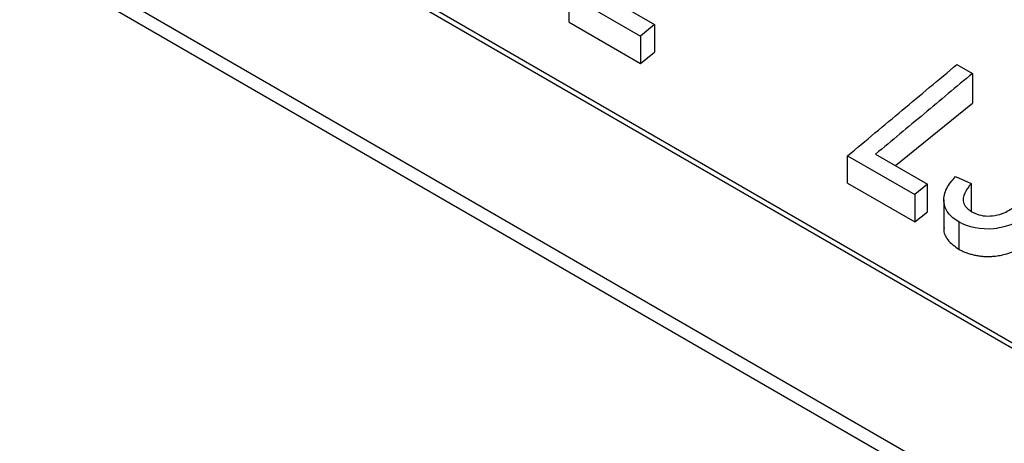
# Model space of a CAD drawing. Header units: millimetres. Extents: x -0.57 to 0.95, y -0.4 to 0.71.
# Tile 143 of 256: x 0.5038 to 0.5333, y -0.187 to -0.1744. Entities that reach past the tile are written whole.
import ezdxf

# ---------------------------------------------------------------- set-up
doc = ezdxf.new("R2010")
doc.units = ezdxf.units.MM
doc.layers.add('FORMAT', color=7, linetype='Continuous')

msp = doc.modelspace()

# ---------------------------------------------------------------- linework, layer by layer
at = {"layer": 'FORMAT', "color": 7, "linetype": 'Continuous', "lineweight": 25}
for p, q in [((0.629343, -0.24443), (0.476235, -0.156043)), ((0.476263, -0.15649), (0.628971, -0.244647)), ((0.486311, -0.156924), (0.626427, -0.237812)), ((0.626618, -0.237769), (0.486502, -0.156881)), ((0.520253, -0.173615), (0.52239, -0.174849)), ((0.520253, -0.174431), (0.520253, -0.173615)), ((0.52121, -0.173578), (0.522809, -0.174501)), ((0.520253, -0.174431), (0.52239, -0.175665)), ((0.522809, -0.174501), (0.52239, -0.174849)), ((0.522809, -0.174501), (0.522809, -0.175326)), ((0.52239, -0.174849), (0.52239, -0.175665)), ((0.52239, -0.175665), (0.522809, -0.175326)), ((0.531844, -0.175695), (0.532305, -0.175961)), ((0.532305, -0.175961), (0.532305, -0.176849)), ((0.530006, -0.178715), (0.532305, -0.176849)), ((0.528575, -0.17842), (0.530587, -0.179581)), ((0.528575, -0.179235), (0.528575, -0.17842)), ((0.529413, -0.178373), (0.530964, -0.179268)), ((0.531802, -0.179043), (0.532263, -0.17925)), ((0.528575, -0.179235), (0.530587, -0.180397)), ((0.530964, -0.179268), (0.530587, -0.179581)), ((0.530964, -0.180092), (0.530964, -0.179268)), ((0.532263, -0.17925), (0.532263, -0.180086)), ((0.530587, -0.179581), (0.530587, -0.180397)), ((0.531453, -0.17974), (0.531453, -0.18058)), ((0.530587, -0.180397), (0.530964, -0.180092)), ((0.531897, -0.180397), (0.531897, -0.181211))]:
    msp.add_line(p, q, dxfattribs=at)
for points in [[(0.528575, -0.17842), (0.52912, -0.177967), (0.53021, -0.17706), (0.5313, -0.17615), (0.531844, -0.175695)], [(0.532305, -0.175961), (0.531823, -0.176364), (0.53086, -0.177169), (0.529896, -0.177971), (0.529413, -0.178373)]]:
    msp.add_open_spline(points, degree=3, dxfattribs=at)
for points, knots in [([(0.531897, -0.180397), (0.531775, -0.180317), (0.531658, -0.180233), (0.531504, -0.180023), (0.531461, -0.179903), (0.531447, -0.179651), (0.531473, -0.179522), (0.531599, -0.179272), (0.5317, -0.179157), (0.531802, -0.179043)], [0, 0, 0, 0, 0.25, 0.25, 0.5, 0.5, 0.75, 0.75, 1, 1, 1, 1]), ([(0.532263, -0.17925), (0.53224, -0.179281), (0.532216, -0.179312), (0.532194, -0.179343), (0.532132, -0.179428), (0.532077, -0.179517), (0.532049, -0.179607), (0.532032, -0.179661), (0.532025, -0.179717), (0.532031, -0.17977), (0.532037, -0.179823), (0.532058, -0.179875), (0.53209, -0.179921), (0.532137, -0.179988), (0.532214, -0.180041), (0.532289, -0.180092)], [0, 0, 0, 0, 0.105522, 0.105522, 0.105522, 0.393273, 0.393273, 0.393273, 0.567094, 0.567094, 0.567094, 0.741868, 0.741868, 0.741868, 1, 1, 1, 1]), ([(0.532289, -0.180092), (0.532335, -0.180115), (0.532382, -0.180138), (0.532431, -0.180158), (0.532509, -0.180189), (0.5326, -0.18021), (0.532693, -0.180216), (0.532785, -0.180223), (0.532883, -0.180217), (0.532978, -0.180201), (0.533073, -0.180186), (0.533169, -0.180159), (0.533256, -0.180122), (0.533378, -0.180069), (0.533483, -0.179994), (0.533585, -0.179922)], [0, 0, 0, 0, 0.124879, 0.124879, 0.124879, 0.325868, 0.325868, 0.325868, 0.523143, 0.523143, 0.523143, 0.721215, 0.721215, 0.721215, 1, 1, 1, 1]), ([(0.534001, -0.180167), (0.533856, -0.180277), (0.533699, -0.180382), (0.533341, -0.180528), (0.533143, -0.180576), (0.532556, -0.180641), (0.532185, -0.180552), (0.531897, -0.180397)], [0, 0, 0, 0, 0.25, 0.25, 0.5, 0.5, 1, 1, 1, 1]), ([(0.531461, -0.180561), (0.531458, -0.180573), (0.531433, -0.180705), (0.531549, -0.180959), (0.531778, -0.181124), (0.531897, -0.181211)], [0, 0, 0, 0, 0.048048, 0.501891, 1, 1, 1, 1]), ([(0.531897, -0.181211), (0.531931, -0.181229), (0.531998, -0.181263), (0.532106, -0.181308), (0.532218, -0.181347), (0.532334, -0.181378), (0.532453, -0.181403), (0.532575, -0.181419), (0.532698, -0.181428), (0.532824, -0.181428), (0.532968, -0.181418), (0.533139, -0.181394), (0.533343, -0.181347), (0.533565, -0.181272), (0.533791, -0.181155), (0.533928, -0.181056), (0.534001, -0.181004)], [0, 0, 0, 0, 0.057857, 0.11526, 0.172078, 0.228229, 0.283684, 0.338474, 0.392694, 0.446509, 0.500154, 0.577089, 0.66552, 0.764899, 0.875898, 1, 1, 1, 1])]:
    msp.add_open_spline(points, degree=3, knots=knots, dxfattribs=at)

doc.saveas('drawing.dxf')
